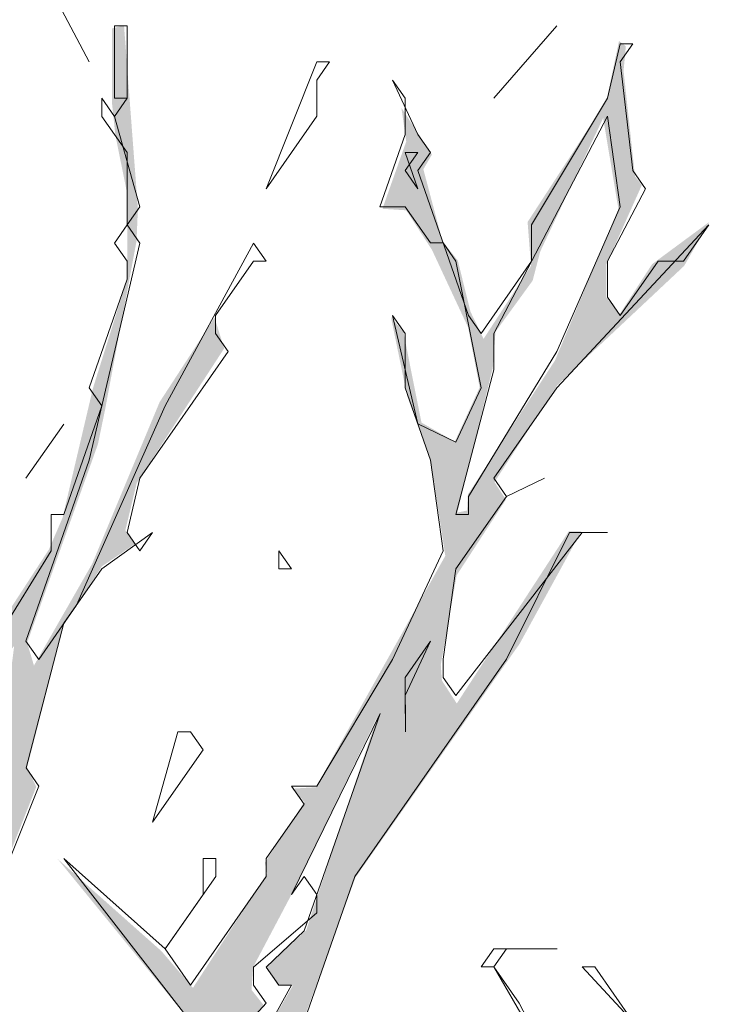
# Model space of a CAD drawing. Header units: metres. Extents: x -69 to 133, y -8 to 26.
# Tile 85 of 108: x 96.297 to 97.215, y 2.965 to 4.277. Entities that reach past the tile are written whole.
import ezdxf

# ---------------------------------------------------------------- set-up
doc = ezdxf.new("R2010")
doc.units = ezdxf.units.M
doc.header["$MEASUREMENT"] = 0
doc.layers.add('60 Pflanzen außen', color=7, linetype='Continuous')

# ---------------------------------------------------------------- blocks, each defined once
blk = doc.blocks.new('Laubbäume 27[13]_1', base_point=(96.0096, -0.4098))
at = {"layer": '60 Pflanzen außen', "linetype": 'Continuous', "lineweight": 0, "true_color": 0xffffff}
h = blk.add_hatch(color=7, dxfattribs=at)
h.paths.add_polyline_path([(94.9294, 1.5102), (95.3896, 1.3687), (95.5211, 1.308), (95.8551, 1.041), (95.9039, 1.0348), (95.9739, 0.9603), (96.0233, 0.8842), (96.0677, 0.771), (96.1236, 0.3574), (96.0543, -0.3843), (96.1038, -0.3608), (96.1212, -0.3876), (96.1371, -0.3631), (96.1711, -0.3631), (96.2041, -0.4069), (96.2219, -0.3862), (96.2592, -0.3861), (96.2726, -0.4097), (96.2726, -0.3137), (96.2389, 0.0721), (96.2567, 0.0994), (96.2378, 0.4065), (96.2212, 0.4778), (96.2315, 0.6739), (96.2389, 0.7257), (96.2358, 0.7483), (96.2358, 0.7953), (96.2872, 0.9158), (96.2966, 0.9065), (96.37, 1.0194), (96.64, 1.1092), (96.6915, 1.182), (96.7257, 1.1824), (96.7092, 1.2033), (96.728, 1.2297), (97.0333, 1.4512), (96.9435, 1.3997), (96.9298, 1.4254), (97.1961, 1.8726), (97.1063, 1.8071), (97.0272, 1.6408), (96.8948, 1.3809), (96.7914, 1.2966), (96.589, 1.107), (96.4566, 1.0625), (96.4398, 1.0765), (96.6087, 1.3013), (96.3698, 1.0414), (96.3546, 1.0601), (96.3546, 1.0835), (96.42, 1.224), (96.5045, 1.354), (96.4824, 1.3575), (96.3582, 1.1663), (96.3066, 1.3282), (96.3066, 1.2252), (96.3515, 1.1561), (96.3219, 1.1105), (96.2828, 1.1098), (96.2036, 1.2081), (96.2354, 1.257), (96.2396, 1.3062), (96.3071, 1.4102), (96.3163, 1.4354), (96.3068, 1.4493), (96.3068, 1.4979), (96.3204, 1.5188), (96.3413, 1.5182), (96.3574, 1.4934), (96.3574, 1.5577), (96.3728, 1.5837), (96.4947, 1.6616), (96.7075, 1.8581), (96.695, 1.8716), (96.745, 1.9486), (96.7133, 1.9435), (96.6972, 1.9743), (96.6972, 2.0469), (96.6729, 2.0375), (96.6729, 1.9766), (96.6729, 1.9579), (96.3701, 1.9321), (96.3518, 1.9461), (96.3518, 2.0468), (96.437, 2.2739), (96.4491, 2.405), (96.5108, 2.4999), (96.4902, 2.5221), (96.4902, 2.5783), (96.51, 2.6064), (96.6424, 2.6486), (96.6546, 2.6275), (96.6713, 2.6439), (96.7459, 2.6298), (96.752, 2.6626), (97.0274, 2.775), (96.9726, 2.8031), (96.9254, 2.761), (96.8817, 2.7318), (96.5562, 2.6342), (96.5393, 2.6489), (96.5403, 2.6765), (96.571, 2.7448), (96.7094, 2.844), (96.7232, 2.8716), (96.6936, 2.8489), (96.664, 2.8472), (96.6386, 2.8684), (96.6549, 2.8895), (96.7444, 3.1345), (96.9629, 3.4458), (97.045, 3.5957), (97.0283, 3.5957), (96.8792, 3.3662), (96.8594, 3.3967), (96.8579, 3.4177), (96.8791, 3.5371), (96.9446, 3.6378), (96.9294, 3.6612), (97.0138, 3.7912), (97.1819, 3.9492), (97.2154, 4.0078), (97.1393, 3.9516), (97.096, 3.8848), (97.0785, 3.9071), (97.0785, 3.9516), (97.1256, 4.0569), (97.1165, 4.0686), (97.1013, 4.2091), (97.1043, 4.2419), (97.0952, 4.2489), (97.0784, 4.1693), (96.9735, 4.0077), (96.978, 3.9492), (96.9149, 3.852), (96.8974, 3.8883), (96.8806, 3.9562), (96.8601, 3.9824), (96.8347, 4.078), (96.8461, 4.0975), (96.8055, 4.1599), (96.8119, 4.115), (96.7802, 4.0253), (96.8119, 4.0233), (96.8461, 3.9707), (96.8943, 3.8673), (96.9096, 3.7873), (96.8766, 3.7151), (96.8322, 3.7404), (96.8081, 3.8614), (96.7916, 3.8809), (96.8132, 3.7756), (96.8449, 3.6878), (96.8639, 3.5629), (96.6915, 3.2546), (96.6598, 3.2527), (96.6763, 3.2351), (96.6236, 3.1541), (96.6268, 3.1395), (96.5279, 2.9873), (96.4861, 3.0361), (96.3478, 3.159), (96.5228, 2.9444), (96.5228, 2.8761), (96.4886, 2.8039), (96.4759, 2.8293), (96.4747, 2.8917), (96.462, 2.8702), (96.3593, 2.8039), (96.3783, 2.7707), (96.4468, 2.7707), (96.4797, 2.7278), (96.4037, 2.6107), (96.254, 2.8936), (96.2679, 2.9151), (96.2331, 2.9687), (96.2538, 3.0889), (96.3193, 3.2552), (96.3071, 3.2809), (96.3558, 3.4706), (96.4067, 3.549), (96.4501, 3.5783), (96.4379, 3.597), (96.4531, 3.6602), (96.5695, 3.8393), (96.5566, 3.8803), (96.4836, 3.7679), (96.3938, 3.5525), (96.3162, 3.4167), (96.3071, 3.4471), (96.4014, 3.7117), (96.4109, 3.7577), (96.4528, 3.9824), (96.4546, 4.0258), (96.4361, 4.2697), (96.4202, 4.2656), (96.4202, 4.1654), (96.4246, 4.1234), (96.4405, 4.0448), (96.4405, 3.9946), (96.4405, 3.9323), (96.3947, 3.786), (96.3542, 3.6134), (96.336, 3.5712), (96.2005, 3.3628), (96.1214, 3.4495), (96.1351, 3.5572), (96.091, 3.4893), (96.0727, 3.5923), (96.0544, 3.597), (96.0514, 3.5174), (96.1868, 3.3347), (96.1701, 3.302), (96.1032, 3.2809), (96.0697, 3.3207), (96.0027, 3.3979), (96.0194, 3.5923), (96.0027, 3.6625), (96.0346, 3.7866), (96.0164, 3.8123), (96.0514, 3.8615), (96.0514, 3.8756), (96.0544, 3.9552), (96.1046, 4.1472), (96.1213, 4.2923), (96.0696, 4.0722), (96.0453, 4.002), (96.0377, 3.9271), (96.0011, 3.8123), (95.9844, 3.8334), (95.9829, 3.8896), (95.9539, 4.112), (95.9707, 4.1448), (95.9326, 4.1495), (95.9159, 4.1752), (95.9326, 4.194), (95.9813, 4.3579), (95.9706, 4.386), (96.0163, 4.6458), (96.0863, 4.8191), (96.0459, 4.7571), (95.9858, 4.8168), (95.9843, 4.8612), (96.003, 4.9094), (95.9745, 5.0273), (95.9744, 5.1858), (95.9744, 5.4117), (95.9503, 5.3308), (95.9503, 5.142), (95.9503, 5.0037), (95.9539, 4.8238), (95.9843, 4.7208), (95.9874, 4.6482), (95.9891, 4.6076), (95.9524, 4.434), (95.9676, 4.3618), (95.9346, 4.311), (95.9156, 4.3364), (95.922, 4.3969), (95.9004, 4.3657), (95.8154, 4.5608), (95.9004, 4.3383), (95.8674, 4.2935), (95.8218, 4.3657), (95.8509, 4.2954), (95.7292, 4.153), (95.6962, 4.2037), (95.6823, 4.1978), (95.6823, 4.1393), (95.6607, 4.1276), (95.5808, 4.2252), (95.5656, 4.2934), (95.5783, 4.311), (95.5669, 4.3325), (95.5314, 4.3422), (95.46, 4.4742), (95.4283, 4.6726), (95.4505, 4.6986), (95.479, 4.697), (95.4262, 4.7523), (95.4219, 4.8027), (95.4114, 4.7864), (95.4114, 4.7425), (95.4145, 4.7019), (95.4515, 4.4661), (95.4674, 4.4238), (95.4853, 4.413), (95.6113, 4.1569), (95.747, 4.0008), (95.728, 3.9774), (95.7127, 3.9852), (95.6658, 4.0574), (95.6455, 4.0281), (95.6252, 4.0281), (95.5618, 4.1256), (95.4337, 4.27), (95.3399, 4.389), (95.3475, 4.3598), (95.5605, 4.1003), (95.5555, 4.0827), (95.3995, 4.2251), (95.525, 4.0769), (95.5758, 4.0769), (95.7153, 3.8818), (95.7004, 3.8614), (95.6819, 3.8587), (95.7167, 3.8052), (95.7489, 3.6202), (95.7322, 3.5918), (95.6833, 3.667), (95.6203, 3.6907), (95.4151, 3.7855), (95.4283, 3.7598), (95.3984, 3.7394), (95.4098, 3.7354), (95.4468, 3.7611), (95.4635, 3.7367), (95.6828, 3.6405), (95.7691, 3.5416), (95.748, 3.5227), (95.7854, 3.4651), (95.8345, 3.2308), (95.9349, 3.0913), (95.9349, 3.0385), (95.9235, 3.0208), (95.7491, 3.1834), (95.7509, 3.159), (95.7738, 3.1306), (95.9526, 2.9897), (95.9354, 2.9627), (95.9202, 2.9674), (95.87, 2.9954), (95.5839, 3.2295), (95.5641, 3.3162), (95.5489, 3.2857), (95.4454, 3.377), (95.4256, 3.363), (95.4149, 3.3747), (95.3906, 3.377), (95.2917, 3.4285), (95.2719, 3.5409), (95.2612, 3.6228), (95.2369, 3.6182), (95.249, 3.5386), (95.2704, 3.4636), (95.2614, 3.4498), (95.3769, 3.3536), (95.4758, 3.3349), (95.5017, 3.2974), (95.4895, 3.2834), (95.5154, 3.2834), (95.5816, 3.1815), (95.87, 2.9697), (95.9187, 2.8526), (95.8822, 2.7964), (95.797, 2.8222), (95.7711, 2.7566), (95.8046, 2.7543), (95.7985, 2.773), (95.8107, 2.8011), (95.8807, 2.773), (95.9385, 2.7918), (96.0367, 2.6763), (96.0189, 2.61), (95.9847, 2.5573), (96.0151, 2.5105), (96.0037, 2.4793), (96.0342, 2.4325), (96.0367, 2.4149), (96.0189, 2.3934), (95.9695, 2.3934), (95.8477, 2.491), (95.8211, 2.5104), (95.8449, 2.547), (95.8872, 2.528), (95.9285, 2.5348), (95.9312, 2.5538), (95.8281, 2.5524), (95.7894, 2.5172), (95.7119, 2.6107), (95.5992, 2.6811), (95.6925, 2.6039), (95.7313, 2.5551), (95.7128, 2.5307), (95.5719, 2.5998), (95.6273, 2.5592), (95.7482, 2.4578), (95.7845, 2.4539), (95.9644, 2.2744), (96.0659, 2.1183), (96.0519, 2.0969), (95.9904, 2.1603), (95.677, 2.3559), (95.6617, 2.3255), (95.6244, 2.3289), (95.4907, 2.6424), (95.3154, 2.7604), (95.2102, 2.7604), (95.3022, 2.7334), (95.4776, 2.6289), (95.6113, 2.3086), (95.7362, 2.2817), (96.038, 2.0988), (96.0856, 2.0257), (96.068, 1.9918), (95.9654, 1.9918), (95.7919, 2.105), (95.684, 2.1252), (95.6143, 2.2325), (95.6051, 2.194), (95.7024, 2.0848), (95.8155, 2.0565), (95.947, 1.9594), (95.926, 1.8947), (95.8287, 1.8299), (95.7682, 1.8299), (95.7735, 1.7935), (95.8287, 1.8016), (95.9812, 1.9149), (96.0075, 1.8866), (96.047, 1.7531), (96.1311, 1.7167), (96.1364, 1.6277), (96.0365, 1.5225), (95.9076, 1.5548), (95.7656, 1.5548), (95.6867, 1.6114), (95.5763, 1.575), (95.6657, 1.5508), (95.7288, 1.5427), (95.8918, 1.5063), (96.0102, 1.5063), (96.0391, 1.4537), (95.976, 1.2838), (95.9821, 1.2103), (95.9391, 1.1139), (95.7052, 1.2433), (95.5592, 1.4678), (95.4264, 1.5426), (95.3264, 1.6357), (95.2554, 1.6478), (95.1713, 1.7328), (95.0266, 1.8137), (95.0345, 1.7692), (95.1765, 1.6964), (95.2239, 1.6316), (95.3449, 1.5871), (95.3817, 1.5426), (95.5947, 1.3727), (95.5816, 1.3404), (95.4343, 1.3889), (95.3712, 1.397), (94.9346, 1.5466)])
h.paths.add_polyline_path([(95.7131, 3.9307), (95.767, 3.8907), (95.8133, 3.8195), (95.8634, 3.7249), (95.9338, 3.6166), (95.9338, 3.5269), (95.9161, 3.4859), (95.8489, 3.4918), (95.7994, 3.4917), (95.7994, 3.5639), (95.7639, 3.6186), (95.7639, 3.6888), (95.7537, 3.7142), (95.7664, 3.7317)], flags=0)
h.paths.add_polyline_path([(95.7778, 3.9561), (95.7461, 4.0693), (95.755, 4.1473), (95.8615, 4.2429), (95.9008, 4.0946), (95.9046, 4.0498), (95.9186, 4.0244), (95.8996, 3.9873), (95.9325, 3.8781), (95.9522, 3.6878)], flags=0)
h.paths.add_polyline_path([(95.7492, 2.4806), (95.7704, 2.5034), (95.8243, 2.5034), (95.8838, 2.4356), (95.9321, 2.3612), (95.915, 2.3447), (95.7861, 2.455), (95.7843, 2.4559)], flags=0)
h.paths.add_polyline_path([(95.871, 3.4213), (95.9167, 3.396), (96.0153, 3.087), (95.9879, 3.0617), (95.9843, 3.0111), (95.9697, 3.0111), (95.966, 3.0926), (95.9368, 3.1488)], flags=0)
h.paths.add_polyline_path([(95.9884, 2.2599), (95.9641, 2.3395), (96.0341, 2.3535), (96.0828, 2.2037), (96.0858, 2.1522), (96.0113, 2.2669)], flags=0)
h.paths.add_polyline_path([(96.0296, 1.9508), (96.0828, 1.9766), (96.1133, 1.8806), (96.1011, 1.7823), (96.0372, 1.9157)], flags=0)
h.paths.add_polyline_path([(96.071, 2.9899), (96.0875, 3.1826), (96.1377, 3.0441), (96.1547, 3.0605), (96.1865, 2.9906), (96.1704, 2.9657), (96.1704, 2.9422), (96.1228, 2.9664), (96.085, 2.9716)], flags=0)
h.paths.add_polyline_path([(96.0973, 2.8457), (96.121, 2.8738), (96.1064, 2.8907), (96.1156, 2.93), (96.1621, 2.8274), (96.1174, 2.7586)], flags=0)
h.paths.add_polyline_path([(96.137, 3.2124), (96.1211, 3.2331), (96.1697, 3.2778), (96.1865, 3.3037), (96.2189, 3.3545), (96.2899, 3.443), (96.2721, 3.3037), (96.2562, 3.2792), (96.2562, 3.2256), (96.2709, 3.2077), (96.2208, 3.0901), (96.2208, 3.0431), (96.2055, 3.1108), (96.1584, 3.1748), (96.1217, 3.1814)], flags=0)
h.paths.add_polyline_path([(96.3207, 1.5689), (96.2206, 1.3512), (96.2206, 1.5762), (96.2833, 1.7354), (96.2681, 1.7588), (96.3503, 1.8853), (96.4827, 1.9251), (96.6767, 1.9271), (96.6737, 1.8592), (96.5687, 1.7796), (96.5269, 1.7152), (96.4043, 1.6672)], flags=0)
h.paths.add_polyline_path([(96.2206, 2.8915), (96.2558, 2.8226), (96.2712, 2.7933), (96.2687, 2.7735), (96.247, 2.7402), (96.2573, 2.703), (96.2742, 2.7063), (96.2885, 2.7227), (96.3197, 2.6747), (96.3212, 2.6273), (96.3035, 2.6228), (96.2852, 2.6013), (96.2749, 2.6239), (96.2228, 2.6318), (96.2522, 2.6951), (96.239, 2.7255)], flags=0)
h.paths.add_polyline_path([(96.2382, 2.4327), (96.2336, 2.5029), (96.3691, 2.5943), (96.398, 2.4842), (96.3737, 2.3929), (96.3874, 2.3601), (96.2717, 1.9527), (96.2535, 1.9691), (96.2885, 2.0487), (96.2687, 2.0768), (96.255, 2.044), (96.2352, 2.0745), (96.2565, 2.2173), (96.277, 2.2489), (96.2352, 2.3133), (96.2352, 2.3882), (96.2565, 2.4069)], flags=0)
h.paths.add_polyline_path([(96.4557, 2.797), (96.389, 2.797), (96.4398, 2.8488), (96.4563, 2.8196)], flags=0)
h.paths.add_polyline_path([(96.5919, 2.8706), (96.5582, 2.7757), (96.5582, 2.8954), (96.622, 2.9643), (96.6059, 2.9846), (96.6081, 3.0151), (96.6594, 3.1122), (96.7732, 3.3482), (96.6785, 3.0637), (96.6249, 3.0151), (96.6411, 2.9903), (96.6609, 2.9903)], flags=0)
h.paths.add_polyline_path([(96.88, 3.6205), (96.9271, 3.8134), (96.9307, 3.8614), (96.9802, 3.9296), (96.9904, 3.9686), (97.0741, 4.1462), (97.0944, 4.0252), (97.01, 3.8233), (96.894, 3.6447), (96.8928, 3.6233)], flags=0)
at = {"layer": '60 Pflanzen außen', "color": 8, "linetype": 'Continuous', "lineweight": 18}
for p, q in [((96.3392, 4.3174), (96.3897, 4.2209)), ((96.3897, 4.2209), (96.3392, 4.3174)), ((96.4234, 4.1727), (96.4234, 4.2691)), ((96.4234, 4.2691), (96.4402, 4.2691)), ((96.4402, 4.2691), (96.4402, 4.1727)), ((97.0126, 4.2692), (96.9284, 4.1727)), ((96.9284, 4.1727), (97.0126, 4.2692)), ((97.0799, 4.1727), (97.0967, 4.2451)), ((97.0967, 4.2451), (97.1136, 4.2451)), ((97.1136, 4.2451), (97.0967, 4.221)), ((96.6254, 4.0521), (96.6927, 4.2209)), ((96.6927, 4.2209), (96.7096, 4.2209)), ((96.7096, 4.2209), (96.6927, 4.1968)), ((97.0967, 4.221), (97.1136, 4.0763)), ((96.6927, 4.1968), (96.6927, 4.1486)), ((96.8106, 4.1727), (96.7937, 4.1968)), ((96.7937, 4.1968), (96.8274, 4.1245)), ((96.4066, 4.1485), (96.4066, 4.1727)), ((96.4066, 4.1727), (96.4234, 4.1485)), ((96.4234, 4.1485), (96.4402, 4.1727)), ((96.4402, 4.1727), (96.4234, 4.1727)), ((96.4402, 4.1727), (96.4234, 4.1485)), ((96.8106, 4.1245), (96.8106, 4.1727)), ((96.9789, 4.0039), (97.0799, 4.1727)), ((96.4403, 4.1003), (96.4066, 4.1485)), ((96.4234, 4.1485), (96.4571, 4.028)), ((96.6927, 4.1486), (96.6254, 4.0521)), ((96.9284, 3.8592), (97.0799, 4.1486)), ((97.0799, 4.1486), (97.0967, 4.028)), ((96.7769, 4.028), (96.8106, 4.1245)), ((96.8274, 4.1245), (96.8442, 4.1004)), ((96.4403, 4.0038), (96.4403, 4.1003)), ((96.8274, 4.0521), (96.8106, 4.1004)), ((96.8106, 4.1004), (96.8274, 4.1004)), ((96.8274, 4.1004), (96.8106, 4.0762)), ((96.8442, 4.1004), (96.8274, 4.0762)), ((96.8106, 4.0762), (96.8274, 4.0521)), ((96.8274, 4.0762), (96.8948, 3.8833)), ((97.1136, 4.0763), (97.1304, 4.0521)), ((97.1304, 4.0521), (97.0799, 3.9557)), ((96.4571, 4.028), (96.4403, 4.0038)), ((96.8106, 4.028), (96.7769, 4.028)), ((96.8443, 3.9798), (96.8106, 4.028)), ((97.0967, 4.028), (97.0126, 3.8351)), ((96.4234, 3.9797), (96.4403, 4.0038)), ((96.4403, 4.0038), (96.4571, 3.9797)), ((96.9789, 3.9557), (96.9789, 4.0039)), ((97.2146, 4.0039), (97.0126, 3.7868)), ((97.1809, 3.9557), (97.2146, 4.0039)), ((96.4571, 3.9797), (96.3898, 3.6903)), ((96.4403, 3.9556), (96.4234, 3.9797)), ((96.4908, 3.7627), (96.6086, 3.9797)), ((96.6086, 3.9797), (96.6254, 3.9556)), ((96.8611, 3.9798), (96.8443, 3.9798)), ((96.8779, 3.9556), (96.8611, 3.9798)), ((96.4403, 3.9315), (96.4403, 3.9556)), ((96.6086, 3.9556), (96.5581, 3.8833)), ((96.6254, 3.9556), (96.6086, 3.9556)), ((96.9116, 3.7868), (96.8779, 3.9556)), ((96.9116, 3.8592), (96.9789, 3.9557)), ((97.0799, 3.9557), (97.0799, 3.9074)), ((97.0968, 3.8833), (97.1473, 3.9557)), ((97.1473, 3.9557), (97.1809, 3.9557)), ((96.3898, 3.7868), (96.4403, 3.9315)), ((97.0799, 3.9074), (97.0968, 3.8833)), ((96.5581, 3.8833), (96.5581, 3.8591)), ((96.8106, 3.8592), (96.7938, 3.8833)), ((96.7938, 3.8833), (96.8274, 3.7386)), ((96.8948, 3.8833), (96.9116, 3.8592)), ((96.5581, 3.8591), (96.5749, 3.835)), ((96.8106, 3.7868), (96.8106, 3.8592)), ((96.9284, 3.8109), (96.9284, 3.8592)), ((96.5749, 3.835), (96.4571, 3.6662)), ((97.0126, 3.8351), (96.8948, 3.6421)), ((96.878, 3.618), (96.9284, 3.8109)), ((96.4066, 3.7627), (96.3898, 3.7868)), ((96.8443, 3.6903), (96.8106, 3.7868)), ((96.8779, 3.7145), (96.9116, 3.7868)), ((97.0126, 3.7868), (96.9285, 3.6662)), ((96.3561, 3.6179), (96.4066, 3.7627)), ((96.373, 3.4974), (96.4908, 3.7627)), ((96.3561, 3.7385), (96.3056, 3.6662)), ((96.3056, 3.6662), (96.3561, 3.7385)), ((96.8274, 3.7386), (96.8779, 3.7145)), ((96.3898, 3.6903), (96.3056, 3.4491)), ((96.8611, 3.5698), (96.8443, 3.6903)), ((96.4571, 3.6662), (96.4403, 3.5938)), ((96.9285, 3.6662), (96.9453, 3.6421)), ((96.9453, 3.6421), (96.9958, 3.6662)), ((96.9958, 3.6662), (96.9453, 3.6421)), ((96.9453, 3.6421), (96.878, 3.5456)), ((96.8948, 3.6421), (96.8948, 3.618)), ((96.3393, 3.5697), (96.3393, 3.6179)), ((96.3393, 3.6179), (96.3561, 3.6179)), ((96.8948, 3.618), (96.878, 3.618)), ((96.474, 3.5938), (96.4066, 3.5456)), ((96.4403, 3.5938), (96.4571, 3.5697)), ((96.4571, 3.5697), (96.474, 3.5938)), ((96.878, 3.3768), (97.0463, 3.5939)), ((97.0295, 3.5939), (96.9453, 3.4251)), ((97.08, 3.5939), (97.0295, 3.5939)), ((97.0463, 3.5939), (97.08, 3.5939)), ((96.2047, 3.3526), (96.3393, 3.5697)), ((96.6423, 3.5456), (96.6423, 3.5697)), ((96.6423, 3.5697), (96.6591, 3.5456)), ((96.7938, 3.425), (96.8611, 3.5698)), ((96.4066, 3.5456), (96.3561, 3.4732)), ((96.6591, 3.5456), (96.6423, 3.5456)), ((96.878, 3.5456), (96.8611, 3.4251)), ((96.3225, 3.425), (96.373, 3.4974)), ((96.3561, 3.4732), (96.3057, 3.2803)), ((96.3056, 3.4491), (96.3225, 3.425)), ((96.8106, 3.4009), (96.8443, 3.4492)), ((96.8443, 3.4492), (96.8106, 3.3768)), ((96.6928, 3.2562), (96.7938, 3.425)), ((96.9453, 3.4251), (96.7433, 3.1356)), ((96.8611, 3.4251), (96.8611, 3.4009)), ((96.8107, 3.3286), (96.8106, 3.4009)), ((96.8611, 3.4009), (96.878, 3.3768)), ((96.8106, 3.3768), (96.8107, 3.3286)), ((96.6592, 3.1115), (96.777, 3.3527)), ((96.777, 3.3527), (96.676, 3.0633)), ((96.474, 3.208), (96.5077, 3.3285)), ((96.5077, 3.3285), (96.5245, 3.3285)), ((96.5245, 3.3285), (96.5413, 3.3044)), ((96.5413, 3.3044), (96.474, 3.208)), ((96.3057, 3.2803), (96.3225, 3.2562)), ((96.3225, 3.2562), (96.2552, 3.0873)), ((96.676, 3.2321), (96.6592, 3.2562)), ((96.6592, 3.2562), (96.6928, 3.2562)), ((96.6255, 3.1597), (96.676, 3.2321)), ((96.5245, 2.9427), (96.3562, 3.1597)), ((96.3562, 3.1597), (96.4909, 3.0391)), ((96.5413, 3.1115), (96.5413, 3.1597)), ((96.5413, 3.1597), (96.5582, 3.1597)), ((96.5582, 3.1597), (96.5582, 3.1356)), ((96.6255, 3.1356), (96.6255, 3.1597)), ((96.5582, 3.1356), (96.4909, 3.0391)), ((96.5245, 2.9909), (96.6255, 3.1356)), ((96.7433, 3.1356), (96.6592, 2.8944)), ((96.676, 3.1356), (96.6592, 3.1115)), ((96.6928, 3.1115), (96.676, 3.1356)), ((96.4909, 3.0391), (96.5413, 3.1115)), ((96.6928, 3.0874), (96.6928, 3.1115)), ((96.6087, 3.015), (96.6928, 3.0874)), ((96.676, 3.0633), (96.6255, 3.015)), ((96.4909, 3.0391), (96.5245, 2.9909)), ((96.9117, 3.0151), (96.9285, 3.0392)), ((96.9453, 3.0392), (96.9285, 3.0151)), ((96.9285, 3.0392), (97.0127, 3.0392)), ((97.0127, 3.0392), (96.9453, 3.0392)), ((96.6087, 2.9909), (96.6087, 3.015)), ((96.6255, 3.015), (96.6424, 2.9909)), ((96.9285, 3.0151), (96.9117, 3.0151)), ((96.9285, 3.0151), (97.0127, 2.8704)), ((96.9622, 2.9668), (96.9285, 3.0151)), ((97.1137, 2.9427), (97.0463, 3.0151)), ((97.0463, 3.0151), (97.0632, 3.0151)), ((97.0632, 3.0151), (97.1137, 2.9427)), ((96.6592, 2.9909), (96.5919, 2.8703)), ((96.6255, 2.9668), (96.6087, 2.9909)), ((96.6424, 2.9909), (96.6592, 2.9909)), ((96.5582, 2.8944), (96.6255, 2.9668)), ((97.0127, 2.8704), (96.9622, 2.9668))]:
    blk.add_line(p, q, dxfattribs=at)

msp = doc.modelspace()

# ---------------------------------------------------------------- block references
at = {"layer": '60 Pflanzen außen', "color": 8, "linetype": 'Continuous', "lineweight": 18}
msp.add_blockref('Laubbäume 27[13]_1', (96.0096, -0.4098), dxfattribs=at)

doc.saveas('drawing.dxf')
